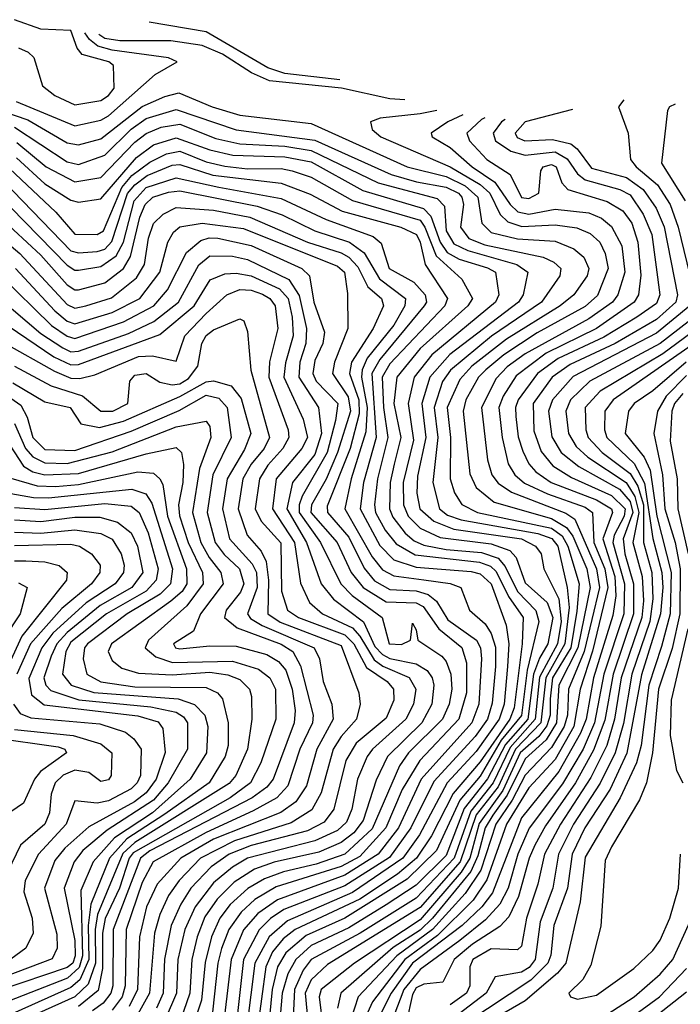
# Model space of a CAD drawing. Extents: x 501367 to 657802, y 482273 to 547541.
# Tile 206 of 256: x 556718 to 558479, y 538586 to 541207. Entities that reach past the tile are written whole.
import ezdxf

# ---------------------------------------------------------------- set-up
doc = ezdxf.new("R2010")
doc.units = 0

msp = doc.modelspace()

# ---------------------------------------------------------------- linework, layer by layer
at = {"layer": '0CON20XD'}
for points in [[(556715, 541132.2), (556740.8, 541120.8), (556756.2, 541106.2), (556779.3, 541030.7), (556811.8, 541005), (556865, 540980.5), (556935, 540992.1), (556954.8, 541005), (556969.8, 541025), (556968.2, 541085), (556956.2, 541095), (556884.5, 541114.5), (556871.5, 541131.5), (556855, 541178), (556775, 541182.2), (556705, 541207.1)], [(557571.5, 541046.6), (557425, 541063.9), (557379.2, 541079.2), (557215, 541175.1), (557063.7, 541200.5)], [(556709.3, 540989.3), (556865, 540924.3), (556935, 540940), (556955, 540951), (557079.2, 541060.8), (557138, 541095), (557115, 541106), (556965, 541126.4), (556926.7, 541136.7), (556904.7, 541154.7), (556892, 541172.5)], [(557744.4, 540993.9), (557705, 540996.6), (557575.5, 541025), (557384.4, 541044.4), (557335.9, 541065.9), (557259, 541115), (557205, 541138.2), (557121, 541151), (556985, 541151.2), (556945, 541157.4), (556929.6, 541167.8)], [(556675, 540962.4), (556740.2, 540940.2), (556845, 540879.4), (556875, 540873.9), (556935, 540890.1), (557045, 540975.9), (557105, 541003), (557142.8, 541012.8), (557231.6, 540975), (557305, 540952.9), (557495, 540930.8), (557751.1, 540815), (557855, 540789.9), (557905, 540765.2), (557939, 540735), (557949.7, 540665), (557975, 540640.8), (558045, 540623.9), (558145, 540617.3), (558195, 540596.9), (558221.3, 540575), (558235.1, 540545), (558230.1, 540525), (558194.8, 540475), (558158.5, 540445), (558015, 540356.4), (557923.3, 540285), (557890.7, 540249.3), (557857.2, 540175), (557866.5, 540095), (557865.7, 539985), (557877.1, 539947.1), (557896, 539916), (557938.2, 539895), (558135, 539853.4), (558163.3, 539833.3), (558179.1, 539805), (558209.4, 539705), (558202.7, 539632.7), (558187.1, 539535), (558138.3, 539455), (558131.5, 539398.5), (558131.4, 539355), (558123, 539327), (558101.3, 539298.7), (558051.5, 539255), (558005.3, 539154.7), (557943, 539067), (557917.8, 538975), (557895, 538937.3), (557785, 538810.6), (557610.7, 538695), (557522, 538625), (557515.9, 538605), (557525.8, 538525.8)], [(558328.2, 540993.6), (558314.2, 540975), (558340, 540905), (558345.7, 540835), (558360.7, 540815), (558417.6, 540767.6), (558451.7, 540715), (558472.4, 540655), (558518.8, 540465)], [(558464.7, 540982.4), (558450, 540975), (558444.2, 540965), (558428.1, 540825), (558491.7, 540725)], [(556705, 540920.8), (556845, 540828.5), (556875, 540822), (556945, 540846.4), (557015, 540915.7), (557055, 540943.8), (557135, 540968.2), (557295, 540913.8), (557505, 540886.2), (557707.9, 540795), (557775.3, 540775.3), (557855, 540761.5), (557887.7, 540745), (557896.7, 540735), (557901.2, 540715), (557893.2, 540655), (557915, 540624.7), (557958.1, 540608.1), (558113.1, 540575), (558141.8, 540561.8), (558160, 540545), (558157.1, 540525), (558108.9, 540455), (557975.1, 540364.9), (557865.8, 540274.2), (557845, 540243.4), (557823.1, 540175), (557832.3, 540095), (557819.4, 539975), (557836.7, 539905), (557857.9, 539887.9), (557895, 539875.8), (558099.1, 539839.1), (558136.2, 539826.2), (558152, 539805), (558177.3, 539695), (558182.4, 539642.4), (558171.2, 539545), (558120.1, 539455), (558106.7, 539335), (558039.5, 539265), (557992.9, 539165), (557935, 539090.1), (557891.8, 538965), (557785, 538843), (557538.9, 538691.1), (557495, 538650.7), (557479, 538615), (557488.6, 538511.4)], [(557829.7, 540965.3), (557785, 540956.4), (557678.8, 540945), (557652.9, 540935), (557657.3, 540915), (557680.7, 540895), (557865, 540815.7), (557945, 540768.6), (557970.8, 540745), (557998.7, 540688.7), (558019, 540669), (558056.6, 540656.6), (558145, 540661), (558202.7, 540652.7), (558238.2, 540638.2), (558264.1, 540615), (558277.9, 540585), (558286.3, 540545), (558257.6, 540472.4), (558225, 540443.3), (558097, 540373), (558008.2, 540315), (557960, 540275), (557941, 540255), (557907, 540195), (557900, 540165), (557917.7, 539997.7), (557935, 539961.9), (557982.4, 539922.4), (558135, 539879.1), (558175.1, 539855.1), (558192.4, 539832.4), (558229.5, 539745), (558237.9, 539695), (558205.5, 539534.5), (558154.7, 539435), (558149, 539335), (558120.7, 539289.3), (558065, 539239.3), (558017.6, 539142.4), (557978.7, 539088.7), (557958.9, 539055), (557939.4, 538980.6), (557920.8, 538939.2), (557818.1, 538815), (557785, 538782.9), (557713.3, 538736.7), (557574, 538615), (557564.9, 538575)], [(557899.2, 540953.7), (557859.5, 540935), (557814.7, 540905), (557817.2, 540895), (557865, 540866.6), (557923.6, 540815), (557984.4, 540774.4), (558024.8, 540714.8), (558045.7, 540695.7), (558075, 540689.6), (558145, 540702.4), (558235, 540692.9), (558268.5, 540678.5), (558295, 540656.6), (558322.6, 540605), (558331.1, 540535), (558311.6, 540475), (558297.9, 540455), (558235, 540410.5), (558065, 540317.8), (558017.3, 540282.7), (557987.8, 540252.2), (557948.7, 540175), (557965.1, 540035), (557976.6, 539995), (557992.8, 539972.8), (558029, 539949), (558173.3, 539893.3), (558197.3, 539877.3), (558255, 539745), (558263, 539695), (558222.2, 539525), (558180.2, 539425), (558177.9, 539355), (558169.2, 539325), (558135, 539269.3), (558065, 539195.8), (558030.9, 539129.1), (557987.1, 539065), (557947, 538943), (557905, 538880.2), (557818.6, 538785), (557723.3, 538715), (557620.1, 538605), (557600.4, 538545)], [(557958.1, 540946.2), (557949, 540941), (557910, 540905), (557917, 540885), (557963.3, 540835), (558025.4, 540795.4), (558055, 540733.8), (558075, 540730.7), (558102, 540745), (558106.7, 540805), (558113.3, 540815), (558135, 540822), (558147.6, 540815), (558163.1, 540773.1), (558178.7, 540755), (558283.2, 540723.2), (558325, 540698.5), (558349.4, 540665), (558365.7, 540615), (558373.1, 540526.9), (558367.1, 540475), (558355.8, 540455), (558255, 540385.1), (558121.1, 540318.9), (558041.2, 540258.8), (558006.9, 540205), (557995.1, 540175), (558003.5, 540095), (558019.5, 540025), (558037.7, 539995), (558063.2, 539973.2), (558124.4, 539944.4), (558225, 539909.4), (558244.8, 539895), (558248.2, 539815), (558277.4, 539745), (558285.6, 539695), (558244.3, 539525.7), (558211.7, 539425), (558194.9, 539325), (558145, 539237.7), (558075, 539162.2), (558015.5, 539065), (557963.2, 538916.8), (557926.9, 538863.1), (557831.6, 538768.4), (557744.5, 538705), (557658, 538592), (557632.6, 538535)], [(558191.4, 540968.1), (558065, 540935.6), (558038.4, 540905), (558043.8, 540893.8), (558064.6, 540884.6), (558138.1, 540888.1), (558186.8, 540876.8), (558203.4, 540863.4), (558241.7, 540811.7), (558335, 540786.6), (558379.3, 540755), (558414.5, 540705), (558435.6, 540655.6), (558470.7, 540475), (558466.3, 540455), (558415, 540408.5), (558305.2, 540344.8), (558185, 540288.8), (558137.2, 540255), (558086.7, 540185), (558087.8, 540112.2), (558107.5, 540057.5), (558139.2, 540019.2), (558188.4, 539988.4), (558295, 539940.1), (558331.3, 539905), (558329.3, 539885), (558302.6, 539835), (558299, 539815), (558330, 539705), (558328.4, 539625), (558274.9, 539465), (558250.3, 539335), (558219.8, 539265), (558165, 539172.4), (558075.4, 539054.5), (558045.7, 538985), (558019.6, 538895), (557997.4, 538852.6), (557959.9, 538810.1), (557890.8, 538755), (557785, 538677.8), (557741.7, 538625), (557714.9, 538555.1)], [(556710.4, 540880.4), (556789.3, 540815), (556865, 540775.3), (556935, 540787), (557025, 540881.4), (557055.6, 540904.4), (557095, 540921.1), (557145, 540929.1), (557241.2, 540891.2), (557305, 540876.4), (557425, 540870.3), (557495, 540859.1), (557673.2, 540773.2), (557831, 540731), (557850.2, 540710.2), (557855, 540645.3), (557875, 540610.7), (557912.6, 540592.6), (558042.6, 540555), (558072.2, 540535), (558059.5, 540475), (558047, 540455), (557864.5, 540315.5), (557810.9, 540255), (557790.1, 540185), (557800.5, 540095), (557778.2, 539991.8), (557776.8, 539946.8), (557784.2, 539905), (557822.2, 539872.2), (557875, 539850.7), (558055.3, 539825.3), (558092.3, 539805), (558107.8, 539785), (558114.8, 539745), (558154.5, 539665), (558160.8, 539605), (558151.3, 539545), (558103.4, 539456.6), (558091.5, 539345), (558025, 539269.7), (557979.9, 539175), (557920.1, 539099.9), (557876.2, 538975), (557775, 538868.2), (557625.4, 538774.6), (557495, 538705.1), (557473.8, 538676.2), (557450.4, 538625), (557436.9, 538345)], [(558011.9, 540941.5), (558001.9, 540935), (557980, 540905), (557985.8, 540885), (558026.7, 540856.7), (558065, 540846.8), (558145.3, 540855.3), (558176.7, 540836.7), (558205, 540796.4), (558225, 540780.5), (558317.1, 540755), (558345, 540741.1), (558379.5, 540689.5), (558402.8, 540635), (558423.8, 540475), (558415, 540451.6), (558362.4, 540415), (558275, 540362.1), (558153.4, 540305), (558097.6, 540265), (558046.7, 540195), (558039.5, 540175), (558040.4, 540150.4), (558046.7, 540096.7), (558058.6, 540058.6), (558074.9, 540025), (558093.4, 540003.4), (558134, 539975), (558255, 539929.1), (558294.9, 539905), (558298, 539895), (558272.5, 539825), (558304.2, 539725), (558306.6, 539673.4), (558299.1, 539620.9), (558247, 539455), (558227.8, 539345), (558212.8, 539307.2), (558155, 539205.3), (558055, 539081.7), (557977.9, 538882.1), (557950.1, 538845), (557897, 538795), (557765, 538695), (557707.9, 538615), (557656.9, 538513.1)], [(556709.7, 540839.7), (556785, 540770.1), (556855, 540726.8), (556875, 540721), (556935, 540730), (557029.5, 540840.5), (557075, 540873.7), (557135, 540892.8), (557225, 540860.6), (557286.1, 540846.1), (557425, 540841.9), (557495, 540829), (557632.7, 540752.7), (557794.6, 540704.6), (557813.9, 540683.9), (557838.6, 540615), (557857.7, 540587.7), (557889.6, 540569.6), (557965, 540546.8), (557985.7, 540535), (557994.8, 540475), (557986.1, 540455), (557816.8, 540315), (557769.7, 540255), (557753, 540185), (557767.5, 540087.5), (557740.4, 539975), (557741.2, 539915), (557753.4, 539885), (557785, 539853.1), (557838.6, 539828.6), (557975, 539811.5), (558024, 539794), (558041.2, 539775), (558065, 539707.8), (558123.7, 539655), (558139.3, 539615), (558125.8, 539545), (558103.1, 539506.9), (558087.7, 539465), (558072.5, 539345), (558012.5, 539277.5), (557965, 539185.5), (557902.7, 539107.3), (557855, 538981.4), (557775, 538902.7), (557695, 538850), (557595, 538789.5), (557495, 538742.4), (557453.7, 538705), (557433.2, 538666.8), (557417.6, 538615), (557393.3, 538335)], [(556676.2, 540825), (556814.8, 540695), (556865, 540636.1), (556925, 540635.5), (556941.8, 540645), (556990.1, 540759.9), (557017.3, 540792.7), (557065, 540827.5), (557109.9, 540850.1), (557145, 540856.7), (557215, 540828.4), (557265, 540817), (557325, 540810.2), (557415, 540811.2), (557444.6, 540805), (557495, 540788.1), (557605.5, 540725.5), (557785, 540673.5), (557798, 540655), (557828.4, 540578.4), (557896.7, 540516.7), (557925.2, 540465), (557912, 540445), (557785, 540331.7), (557723, 540255), (557715.5, 540185), (557733.5, 540095), (557716.5, 540023.5), (557705.4, 539975), (557703.3, 539905), (557712.5, 539882.5), (557745, 539840.4), (557769.3, 539819.3), (557795, 539808.1), (557855, 539796.4), (557948.5, 539788.5), (557993, 539773), (558011.6, 539751.6), (558045, 539685), (558093.7, 539633.7), (558101.7, 539605), (558070.9, 539475), (558055.5, 539354.5), (558001.5, 539288.5), (557945, 539192.7), (557891, 539129), (557829.2, 538995), (557751.2, 538918.8), (557585.1, 538815.1), (557481.3, 538768.7), (557427.8, 538722.2), (557405.7, 538685), (557391.1, 538625), (557381, 538525)], [(556675, 540776.9), (556855, 540591.5), (556875, 540586), (556925, 540589.6), (556945, 540596.2), (556963.8, 540616.2), (557005.8, 540744.2), (557025, 540767.6), (557058.1, 540791.9), (557125, 540819.6), (557145, 540821.8), (557232.9, 540792.9), (557415, 540771.8), (557492.6, 540742.6), (557577.6, 540697.6), (557733.8, 540655), (557776, 540635), (557785.8, 540615), (557798.5, 540555), (557858.2, 540465), (557850.7, 540445), (557705, 540290.5), (557684.5, 540255.5), (557687.6, 540175), (557699.3, 540095), (557672.1, 539985), (557663.6, 539915), (557666.3, 539895), (557691.9, 539848.1), (557721.3, 539811.3), (557772.2, 539782.2), (557943.1, 539763.1), (557972.4, 539752.4), (557988.2, 539738.2), (558021, 539671), (558059.7, 539615), (558056.8, 539545), (558036.2, 539375), (558024.2, 539345), (557945, 539231.2), (557873, 539147), (557815.9, 539034.1), (557775.7, 538974.3), (557725, 538932), (557625, 538865.9), (557452.4, 538785), (557420.5, 538759.5), (557392.4, 538725), (557374.1, 538685), (557351.1, 538515)], [(556695, 540706.7), (556845, 540553.7), (556865, 540540.1), (556875, 540540), (556935, 540550.2), (556975, 540578.4), (556994.9, 540615.1), (557023, 540725), (557055, 540760.4), (557135, 540786.3), (557249.1, 540760.9), (557415, 540730.7), (557534.8, 540674.8), (557659.8, 540629.8), (557681.9, 540611.8), (557702.8, 540545), (557768.2, 540508.2), (557798.9, 540475), (557802.4, 540455), (557796.4, 540445), (557677.6, 540302.4), (557656.7, 540265), (557668, 540095), (557634.4, 539975), (557625.7, 539905), (557677.5, 539807.5), (557715, 539769.4), (557775, 539749.3), (557921.7, 539738.3), (557945, 539731.9), (557974.9, 539705), (558014.9, 539594.9), (558021.2, 539545), (558018.5, 539485), (558009, 539385), (557996.2, 539345), (557935, 539258.5), (557856.9, 539175), (557783.3, 539036.7), (557739.2, 538975), (557605, 538883.4), (557431.9, 538808.1), (557383.1, 538765), (557344.8, 538695), (557323.8, 538526.2)], [(556665, 540681.7), (556775, 540579.8), (556845, 540501.1), (556865, 540487.8), (556875, 540488.1), (556945, 540506.6), (556995, 540544.5), (557013.3, 540576.7), (557038.6, 540681.4), (557052.9, 540715), (557073.5, 540735), (557115, 540747.6), (557145, 540751.9), (557350.9, 540710.9), (557418, 540688), (557505, 540644.7), (557597, 540615), (557636.1, 540586.1), (557677.1, 540517.1), (557746.1, 540465), (557744.4, 540445), (557715, 540393.8), (557644, 540306), (557630.5, 540275), (557629, 540255), (557644.6, 540175), (557640.3, 540109.7), (557601.9, 539985), (557584.7, 539905), (557657.1, 539777.1), (557685, 539742.4), (557715, 539726.7), (557795, 539715.9), (557865, 539706.3), (557893.6, 539695), (557916.4, 539635), (557958.2, 539598.2), (557975, 539572.6), (557986.2, 539536.2), (557985.9, 539485), (557977.1, 539387.1), (557964.9, 539345), (557931.6, 539298.4), (557821.6, 539178.4), (557760.8, 539055), (557703.5, 538976.5), (557585, 538901.3), (557422, 538838), (557386.2, 538813.8), (557356.4, 538783.6), (557315.1, 538704.9), (557296.5, 538545)], [(556655, 540637.6), (556718.6, 540585), (556845, 540448.8), (556865, 540439), (556894.9, 540444.9), (556963.4, 540466.6), (557029.9, 540520.1), (557050.5, 540555), (557061.2, 540625), (557075, 540664.2), (557100.6, 540689.4), (557135, 540707.2), (557235, 540699.7), (557331.6, 540681.6), (557485, 540614.7), (557575, 540586.6), (557595.1, 540575), (557619.5, 540549.5), (557646.2, 540496.2), (557682, 540465), (557688.1, 540445), (557659.9, 540385), (557602.3, 540295), (557597.1, 540265), (557622, 540195), (557622.7, 540157.3), (557598.7, 540065), (557538, 539912), (557538.4, 539895), (557595, 539829.6), (557636.5, 539746.5), (557663.3, 539713.3), (557705, 539690.4), (557775, 539686.6), (557806.9, 539676.9), (557828.7, 539658.7), (557859.3, 539609.3), (557935.2, 539555.2), (557945.7, 539535), (557949, 539505), (557941.8, 539385), (557922.9, 539335), (557788, 539185), (557728.1, 539055), (557673.7, 538985), (557585, 538929), (557405, 538863.7), (557352.7, 538827.3), (557315, 538783.5), (557282, 538705), (557264.4, 538555)], [(556707.6, 540545), (556812, 540432), (556845, 540404.7), (556865, 540397.5), (556965, 540427.5), (557038.8, 540465), (557091.5, 540535), (557113.4, 540615), (557128.5, 540641.5), (557145, 540655.2), (557204.7, 540665.3), (557315, 540651.1), (557565, 540550.6), (557583.5, 540535), (557591.8, 540478.2), (557592.8, 540385), (557556.9, 540295), (557551.8, 540265), (557593.3, 540203.3), (557599.7, 540165), (557565.5, 540055), (557535, 539983.8), (557495.7, 539915), (557494, 539895), (557564.2, 539815), (557601.6, 539735), (557633.2, 539695), (557695, 539657.1), (557775, 539654.9), (557793.8, 539645), (557835.1, 539585.1), (557896, 539536), (557908.5, 539495), (557908.4, 539415), (557888.4, 539345), (557784.9, 539235.1), (557737.3, 539157.3), (557694.1, 539055), (557625, 538979), (557575, 538952.1), (557402, 538898), (557345.1, 538865), (557308.7, 538831.3), (557275.3, 538785), (557256.3, 538733.7), (557246.6, 538695), (557232.2, 538565)], [(556665, 540527.7), (556803.3, 540393.3), (556845, 540364.3), (556865, 540358.7), (556995, 540402.5), (557075.4, 540445), (557112.4, 540487.6), (557162.9, 540587.1), (557200.6, 540619.4), (557223.6, 540626.4), (557246, 540625), (557335, 540605.5), (557470, 540545), (557490.4, 540525), (557501.9, 540455), (557530.1, 540375), (557526.5, 540345), (557505, 540299.3), (557499.3, 540265), (557508.5, 540245), (557565.9, 540185), (557560, 540140), (557537.4, 540055), (557471.3, 539938.7), (557462.7, 539915), (557463.3, 539895), (557519.6, 539815), (557574.3, 539705), (557604.4, 539674.4), (557684, 539615), (557702.4, 539545), (557736.1, 539543.9), (557760, 539555), (557765, 539600), (557775, 539582.5), (557779.4, 539555), (557842.9, 539512.9), (557855, 539498.2), (557867.2, 539465), (557869.5, 539425), (557862.3, 539385), (557845.1, 539345), (557754.1, 539255), (557729.9, 539220.1), (557657.2, 539052.8), (557585, 538985.1), (557508.6, 538958.6), (557421.6, 538938.4), (557370.7, 538919.3), (557325.9, 538894.1), (557279.1, 538850.9), (557251.4, 538815), (557229, 538765), (557212.8, 538697.2), (557203.1, 538596.9), (557180.4, 538529.6)], [(556665, 540464.5), (556775, 540371.4), (556833.2, 540333.2), (556855, 540323.2), (556875, 540324.4), (557008.1, 540371.9), (557076.1, 540403.9), (557141.4, 540455), (557195.9, 540554.1), (557225, 540578.5), (557285, 540577.3), (557325, 540568.4), (557435.3, 540515.3), (557463, 540473), (557482.7, 540385), (557481, 540345), (557464.9, 540295), (557461.8, 540255), (557514.1, 540175), (557522.2, 540105), (557505, 540049.4), (557445, 539974.7), (557430.4, 539905), (557482.4, 539815), (557522, 539705), (557554.1, 539664.1), (557634, 539604), (557665, 539538.2), (557685, 539517.2), (557705, 539506.6), (557775, 539492.4), (557804.3, 539474.3), (557817.6, 539455), (557822.2, 539435), (557816.3, 539385), (557790.2, 539335), (557698.6, 539245), (557668, 539182), (557633.2, 539075), (557608.3, 539041.7), (557575, 539016.2), (557515, 538990.8), (557396.1, 538963.9), (557344, 538945), (557289.5, 538910.5), (557244.6, 538865.4), (557211.9, 538818.1), (557191.1, 538765), (557177.4, 538705), (557171.4, 538615), (557146.9, 538543.1)], [(556665, 540407.1), (556809.6, 540309.6), (556855, 540288.1), (556875, 540289.1), (557091.4, 540368.6), (557183.1, 540445), (557225.9, 540514.1), (557265, 540530.9), (557295, 540532.6), (557335, 540525.3), (557410.6, 540490.6), (557434.1, 540465), (557444.6, 540415), (557446.9, 540365), (557426.5, 540293.5), (557422.5, 540255), (557473.6, 540143.6), (557484.9, 540095), (557470.3, 540065), (557401.9, 539985), (557392.1, 539905), (557450.3, 539815), (557466.9, 539706.9), (557490.5, 539655), (557525.3, 539625.3), (557605, 539587.9), (557625, 539565.8), (557662.6, 539502.6), (557686.2, 539486.2), (557756.1, 539456.1), (557773.7, 539425), (557767.5, 539385), (557747.2, 539345), (557658.3, 539265), (557644, 539245), (557618, 539185), (557603.4, 539105), (557589.1, 539070.9), (557565, 539048.3), (557505, 539020.6), (557325.7, 538974.3), (557285, 538950.3), (557235, 538909.3), (557186.2, 538845), (557158.3, 538785), (557139.8, 538705), (557136.3, 538615), (557106.4, 538545)], [(556675, 540347.6), (556811.2, 540271.2), (556855, 540252.5), (556878.2, 540251.8), (556918.2, 540261.8), (557035, 540310.1), (557072.4, 540312.4), (557135, 540297.5), (557158.6, 540365), (557215.2, 540425), (557270.6, 540475), (557305, 540488.6), (557335, 540487), (557365, 540476.4), (557385, 540464.8), (557398.9, 540445), (557406, 540385), (557384.1, 540295.9), (557381.8, 540255), (557433.8, 540115), (557435.6, 540095), (557419.6, 540065), (557379.4, 540020.6), (557357.1, 539985), (557346.1, 539905), (557361.7, 539871.7), (557413.8, 539813.8), (557415.9, 539685.9), (557431.5, 539635), (557461, 539615), (557585, 539569.1), (557608.9, 539545), (557642.6, 539482.6), (557697.4, 539445), (557714.5, 539425), (557714.8, 539395), (557695, 539347.8), (557615, 539280.4), (557587.3, 539235), (557555.4, 539105), (557529.2, 539070.8), (557485, 539047.2), (557335, 539008.1), (557276.5, 538985), (557228.2, 538951.8), (557174.6, 538895), (557147.5, 538852.5), (557122.4, 538795), (557104.4, 538705.6), (557100.7, 538615), (557083.1, 538575)], [(558504.1, 540445), (558415, 540372.3), (558193, 540257), (558137.7, 540195), (558127.6, 540165), (558136.2, 540096.2), (558161.5, 540055), (558207.8, 540017.8), (558316.7, 539956.7), (558345, 539924.3), (558352.4, 539895), (558326.6, 539825), (558331, 539785), (558354.2, 539705), (558354, 539625), (558299.5, 539465), (558277.5, 539342.5), (558247.6, 539262.4), (558199.2, 539175), (558119.2, 539060.8), (558090.7, 539009.3), (558075.6, 538975), (558047.8, 538872.2), (558021.5, 538818.5), (557997.4, 538792.6), (557925, 538746), (557876.3, 538705), (557845.7, 538644.3), (557795, 538639.2), (557775, 538629.2), (557765, 538611.4), (557747.8, 538535)], [(558554.4, 540445), (558425, 540344.6), (558237, 540245), (558185.9, 540195), (558173.9, 540165), (558180.5, 540105), (558200.9, 540070.9), (558232.4, 540042.4), (558334.6, 539974.6), (558357.7, 539937.7), (558367.9, 539895), (558352.4, 539815), (558377.2, 539725), (558380, 539660), (558375.9, 539615), (558321, 539455), (558303.3, 539345), (558282.4, 539275), (558240.4, 539189.6), (558159.2, 539065), (558116.6, 538985), (558098.9, 538905), (558068.7, 538815), (558055, 538740), (558045, 538730.8), (557975, 538733.4), (557925.7, 538705), (557917.6, 538685), (557917.6, 538635), (557909.1, 538615), (557865, 538584.5)], [(558585, 540429.8), (558432.3, 540317.7), (558265, 540218), (558224.9, 540175), (558226.8, 540115), (558233.1, 540095), (558270, 540055), (558345, 539998.9), (558365.2, 539965.2), (558380.7, 539915), (558380.3, 539815), (558402.5, 539735), (558405.2, 539664.8), (558397, 539605), (558349.3, 539465), (558326.8, 539333.2), (558305.2, 539255), (558265.4, 539174.6), (558193.9, 539065), (558154.2, 538985), (558139.1, 538895), (558104.7, 538805), (558092.2, 538705), (558076.1, 538683.9), (558055, 538671.2), (557985, 538658.7), (557961.1, 538615), (557844.2, 538525.8)], [(556705, 540284.9), (556802.7, 540232.7), (556885.6, 540205.6), (556934.5, 540164.5), (556966.2, 540165), (557006.6, 540185), (557011.7, 540245), (557025, 540260.7), (557055, 540264.8), (557092.2, 540242.2), (557125, 540234.9), (557145, 540237.6), (557168.4, 540251.6), (557193.4, 540285), (557203.4, 540345), (557215, 540366.6), (557235, 540381.6), (557305, 540410.6), (557315.6, 540405), (557325, 540376.7), (557334, 540274), (557384.1, 540095), (557369.4, 540065), (557335, 540023.9), (557312.5, 539985), (557300.1, 539905), (557324.8, 539835), (557362.2, 539792.2), (557374.9, 539764.9), (557381.5, 539715), (557379.9, 539625), (557412.6, 539602.6), (557575, 539540.5), (557621.9, 539415), (557625.3, 539385), (557616, 539345), (557575, 539298.8), (557553.8, 539265), (557521.7, 539148.3), (557497.1, 539103), (557441.6, 539068.4), (557291.1, 539021.1), (557200.4, 538975), (557142.9, 538915), (557114.9, 538875), (557091.7, 538825), (557077.6, 538775), (557064.2, 538615), (557028.3, 538551.7)], [(558609.3, 540410.7), (558299.5, 540195), (558277.5, 540165), (558276.4, 540115), (558282.3, 540095), (558355.7, 540025.7), (558383.5, 539973.5), (558405.5, 539825.5), (558429, 539735), (558431.9, 539695), (558425.7, 539625), (558375, 539462.7), (558336.1, 539253.9), (558291.5, 539158.5), (558224.5, 539055.5), (558190, 538985), (558178.2, 538895), (558141.6, 538795), (558133.4, 538716.6), (558125.7, 538695), (558080, 538650), (557906.9, 538535)], [(558494.4, 540295.6), (558405, 540218.6), (558356, 540185), (558340.5, 540165), (558331.5, 540105), (558382, 540042), (558397.8, 540007.8), (558416.2, 539885), (558454.2, 539735), (558451.3, 539625), (558428.4, 539538.4), (558394.3, 539435), (558374, 539275), (558361.5, 539228.5), (558318.3, 539135), (558225, 538977.5), (558211.3, 538858.7), (558173.6, 538695), (558151.3, 538668.7), (558065.5, 538594.5), (557975, 538542.4)], [(556700.4, 540240.4), (556785, 540189.7), (556853.1, 540175), (556881.2, 540131.2), (556931, 540121), (556995, 540138.1), (557145, 540203.6), (557215, 540243.1), (557235, 540246), (557281.9, 540231.9), (557308.1, 540198.1), (557334.3, 540105), (557317.6, 540062.4), (557270.8, 539985), (557259, 539905), (557277.4, 539825), (557337.9, 539757.9), (557348.9, 539735), (557350.7, 539695), (557325.7, 539625), (557333, 539613), (557364.2, 539594.2), (557502.7, 539535), (557517.6, 539505), (557526.6, 539445), (557550.2, 539385), (557553.6, 539345), (557509.8, 539265), (557482.5, 539167.5), (557454.2, 539125), (557413.9, 539096.1), (557235, 539024.8), (557147.6, 538975), (557084.3, 538905.7), (557056.7, 538845), (557037.7, 538765), (557032.6, 538625), (557010.3, 538579.7)], [(558495, 540259.5), (558440.7, 540205), (558417.4, 540165), (558408.3, 540105), (558431.4, 539995), (558437.1, 539905), (558465.2, 539815.2), (558478.4, 539745), (558477.1, 539625), (558456.8, 539533.2), (558420.3, 539425), (558404.2, 539255), (558388.5, 539175), (558369.6, 539130.4), (558295.1, 539004.9), (558278, 538968), (558266.8, 538793.2), (558240.3, 538689.7), (558218.5, 538651.5), (558181.9, 538615), (558186.2, 538605), (558205, 538599.6), (558255, 538609.8), (558355, 538680.9), (558405, 538728.7), (558425, 538756.2), (558450.6, 538815), (558473.7, 538895), (558479, 538985)], [(558485, 540212.1), (558463.1, 540185), (558456.1, 540165), (558451.6, 540085), (558470.3, 539985), (558472.1, 539905), (558499.6, 539785)], [(556695, 540199.1), (556721, 540181), (556738.5, 540148.5), (556753.3, 540095), (556785, 540063.1), (556865, 540060.5), (557015, 540111.8), (557143.5, 540166.5), (557215, 540207), (557249.1, 540199.1), (557270.8, 540175), (557281.9, 540095), (557233.1, 539995), (557218.3, 539895), (557238.9, 539815), (557263, 539783), (557303.9, 539745), (557315.9, 539705), (557307.1, 539682.9), (557268.2, 539635), (557264.1, 539615), (557298.1, 539588.1), (557415, 539544.3), (557445.8, 539525), (557466.8, 539486.8), (557500.4, 539355), (557498.9, 539335), (557464.9, 539265), (557432.8, 539167.2), (557403.5, 539135), (557340.4, 539100.4), (557215, 539043.2), (557074.3, 538965), (557045, 538910.2), (557002.2, 538785), (556999.8, 538635), (556991.1, 538605), (556965, 538570.3)], [(556705, 540132.2), (556733.6, 540065), (556753, 540043), (556785, 540027.6), (556845, 540025.6), (556965, 540056.6), (557135, 540123.5), (557215, 540138.2), (557225, 540124.4), (557228, 540095), (557197.4, 540012.6), (557178.9, 539895), (557201.4, 539815), (557223.1, 539775), (557254.6, 539735), (557260.6, 539705), (557200, 539625), (557181.1, 539578.9), (557128.3, 539545), (557133.2, 539535), (557145, 539531.8), (557225, 539540.3), (557295, 539538.8), (557376.6, 539516.6), (557408.1, 539498.1), (557427.8, 539475), (557444.2, 539425), (557452.1, 539367.9), (557449.9, 539335), (557393.6, 539185), (557376.6, 539163.4), (557338, 539135), (557065, 538994.5), (557039.9, 538975), (556967.4, 538785), (556966.2, 538635), (556961.4, 538615), (556941, 538589), (556912.2, 538567.8)], [(556679.1, 540095), (556728.8, 540018.8), (556753.5, 540003.5), (556785, 539994.9), (556875, 539998.5), (557055, 540051.2), (557135, 540067.7), (557149.4, 540055), (557155, 540022.5), (557153.1, 539975), (557141.5, 539915), (557144, 539886), (557167.5, 539815), (557205.5, 539735), (557207.4, 539705), (557163.3, 539646.7), (557061.5, 539555), (557052.7, 539535), (557081.1, 539511.1), (557125.8, 539495.8), (557285, 539499.1), (557355, 539478), (557384.5, 539455), (557400, 539425), (557401.2, 539345), (557361.2, 539228.8), (557333, 539175), (557278.9, 539135), (557021.1, 538988.9), (557010.3, 538975), (556984, 538895), (556946.4, 538813.6), (556939.1, 538775), (556939.1, 538680.9), (556927.6, 538622.4), (556875, 538579.4)], [(556695, 539986.1), (556765, 539965.6), (556814.2, 539964.2), (556875, 539969.4), (557033.4, 540003.4), (557075, 539999.8), (557092, 539985), (557099.4, 539969.4), (557112, 539885), (557163.2, 539745), (557163.6, 539705), (557150.9, 539685), (557121.5, 539658.5), (556962.6, 539545), (556953.9, 539525), (556965, 539500.8), (556990.2, 539480.2), (557035, 539467.2), (557125, 539462.9), (557225, 539469.7), (557273.1, 539463.1), (557305, 539450.7), (557330.4, 539425), (557336.3, 539405), (557336.5, 539345), (557325.1, 539265), (557294.6, 539195), (557276.8, 539173.2), (557025, 539016.8), (556992.8, 538987.2), (556925.5, 538825), (556919.5, 538785), (556920, 538695), (556900.7, 538639.3), (556865, 538605.2), (556768.4, 538561.6)], [(556695, 539945.5), (556755, 539935.1), (556795, 539933.7), (557017.5, 539957.5), (557054.9, 539944.9), (557070.2, 539920.2), (557125.5, 539745), (557120.1, 539705), (557092.7, 539677.3), (557004.9, 539625), (556899.3, 539545), (556891.1, 539535), (556887.4, 539505), (556897.3, 539465), (556935, 539444), (557025, 539430.6), (557215, 539428.9), (557245.3, 539415.3), (557258.6, 539398.6), (557274, 539335), (557273.8, 539275), (557265.7, 539245), (557222.8, 539175), (557105, 539091.9), (557003.7, 539026.3), (556957.5, 538975), (556907.6, 538852.4), (556900.8, 538795), (556903, 538705), (556879, 538651), (556855, 538630.4), (556706.7, 538563.3)], [(556705, 539908.2), (556785, 539902.6), (556945, 539918.9), (557015, 539911.6), (557036.6, 539895), (557061, 539841), (557087.7, 539745), (557081.8, 539715), (557055, 539685.8), (556949.5, 539625), (556855, 539550.1), (556841.5, 539525), (556832.7, 539465), (556855.5, 539435.5), (556915.6, 539415.6), (557140.7, 539399.3), (557184.2, 539384.2), (557212.1, 539355), (557220.1, 539325), (557216.5, 539255), (557172.6, 539185), (557072.5, 539095), (556971, 539029), (556913.9, 538965), (556881.4, 538888.6), (556885.6, 538715), (556876.8, 538683.2), (556845.8, 538655), (556687.2, 538592.8)], [(556705, 539875.1), (556775, 539871.3), (556865, 539882.3), (556932.2, 539882.2), (556978.9, 539868.9), (557015, 539841), (557032.7, 539805), (557046.5, 539735), (557016.8, 539695), (556933, 539647), (556845, 539575.9), (556817.1, 539545), (556802.5, 539512.5), (556782.4, 539455), (556788.4, 539435), (556801.4, 539421.4), (556876.4, 539396.4), (557067.8, 539377.8), (557135, 539363.6), (557155, 539350.6), (557165.1, 539335), (557165.7, 539265), (557114, 539175), (557075, 539129.5), (556951.2, 539048.8), (556886.5, 538995), (556863.6, 538965), (556836.9, 538895), (556865.2, 538755.2), (556866.5, 538715), (556860.1, 538695), (556845, 538683.5), (556666.4, 538623.6)], [(556705, 539842.6), (556775, 539840.4), (556865, 539849), (556935, 539839.3), (556964.4, 539824.4), (556988.5, 539785), (556996.5, 539755), (556994.9, 539735), (556972.5, 539705), (556895.5, 539654.5), (556806.5, 539573.5), (556777.7, 539535), (556742.9, 539452.9), (556749.6, 539409.6), (556783.2, 539383.2), (557033.2, 539353.2), (557087.3, 539337.3), (557099.7, 539319.7), (557105.9, 539255.9), (557082.1, 539185), (557055, 539148.2), (557024.6, 539125), (556902.2, 539057.8), (556838.4, 539001.6), (556812, 538968), (556784.6, 538895), (556817.4, 538772.6), (556818.1, 538735), (556805, 538706.8), (556588.1, 538625)], [(556705, 539807.4), (556855, 539811.1), (556877.5, 539805), (556910, 539785), (556932.5, 539755), (556932.1, 539735), (556910, 539705), (556830.5, 539639.5), (556747.6, 539545), (556710.8, 539465)], [(556705, 539766), (556735, 539766.6), (556785, 539763.5), (556823.6, 539753.6), (556844.7, 539735), (556843, 539715), (556724, 539566), (556663.4, 539436.6)], [(556715, 539708), (556737.9, 539695), (556719.6, 539625), (556677.7, 539562.3)], [(558498.9, 539585), (558454, 539395), (558451.4, 539301.4), (558468, 539208), (558485.3, 539175.3)], [(556701.5, 539385), (556719.4, 539359.4), (556748.3, 539348.3), (556932.2, 539332.2), (557000.1, 539310.1), (557022.4, 539292.4), (557041.7, 539265), (557039.9, 539195), (557031.4, 539175), (557015, 539159.6), (556955, 539127.6), (556925, 539121.5), (556865, 539127.5), (556842.2, 539065), (556768.3, 538985), (556733.1, 538915), (556729.1, 538885), (556751.6, 538815), (556754.5, 538775), (556735.2, 538735), (556695, 538705.5)], [(556705, 539317.3), (556861.2, 539301.2), (556935, 539279.3), (556964.3, 539255), (556962.4, 539195), (556955, 539182.8), (556935, 539178.8), (556902.5, 539202.5), (556865, 539209.3), (556834.3, 539195.7), (556813.3, 539175), (556802.3, 539145), (556797.7, 539095), (556785.8, 539065), (556720.7, 539009.3), (556675.1, 538915)], [(556645.5, 539295.5), (556821, 539271), (556838.9, 539265), (556843.4, 539255), (556774, 539205), (556758, 539185), (556728.7, 539121.3), (556660.2, 539075)], [(558195, 538501.5), (558355.2, 538605), (558425, 538666.1), (558458.5, 538705), (558513.1, 538825)], [(558265, 538490), (558423, 538605), (558495, 538681.2)], [(558335, 538492.4), (558495, 538618.6)]]:
    msp.add_lwpolyline(points, dxfattribs=at)

doc.saveas('drawing.dxf')
